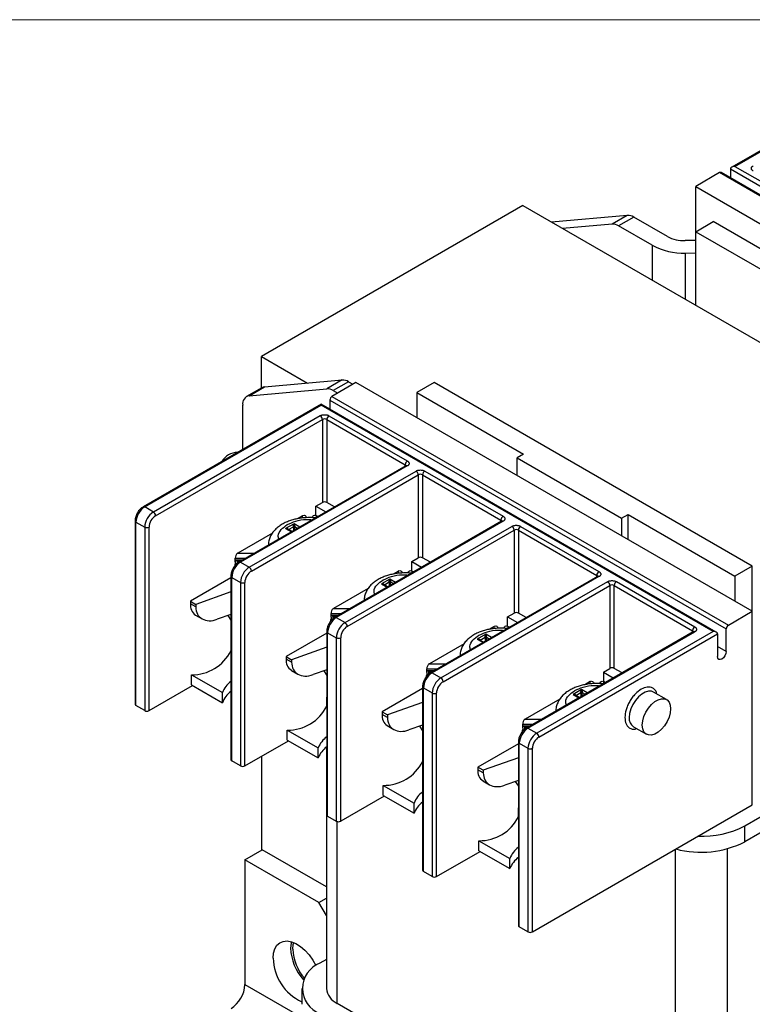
# Model space of a CAD drawing. Header units: inches. Extents: x 0 to 17, y 0 to 11.
# Tile 24 of 25: x 12.1 to 14.5, y 7.9 to 11. Entities that reach past the tile are written whole.
import ezdxf

# ---------------------------------------------------------------- set-up
doc = ezdxf.new("R2010")
doc.units = ezdxf.units.IN
doc.header["$MEASUREMENT"] = 0
doc.linetypes.add('SLD-Solid', pattern=[0])
doc.layers.add('SLD-DEFPOINTS', color=7, linetype='Continuous')

# ---------------------------------------------------------------- blocks, each defined once
blk = doc.blocks.new('Block2')
at = {"color": 7, "linetype": 'SLD-Solid', "lineweight": 18}
blk.add_line((17, 11), (0, 11), dxfattribs=at)

msp = doc.modelspace()

# ---------------------------------------------------------------- linework, layer by layer
for p, q in [((14.9826, 10.8571), (14.4139, 10.5289)), ((14.4238, 10.5312), (14.9875, 10.8566)), ((14.4098, 10.5232), (15.6765, 9.7919)), ((14.4098, 10.5232), (14.4098, 10.4944)), ((14.4238, 10.5312), (15.6765, 9.808)), ((14.375, 10.5111), (14.2985, 10.4669)), ((15.6417, 9.7799), (14.375, 10.5111)), ((15.6466, 9.7804), (14.38, 10.5116)), ((14.2985, 10.4669), (15.5651, 9.7357)), ((14.2985, 10.3223), (14.2985, 10.4669)), ((13.7459, 10.4058), (12.9107, 9.9237)), ((13.7459, 10.4058), (15.8672, 9.1812)), ((14.08, 10.3746), (13.8375, 10.3529)), ((14.08, 10.3746), (14.0313, 10.3465)), ((14.1009, 10.369), (14.0522, 10.3409)), ((14.2081, 10.3071), (14.1009, 10.369)), ((14.0313, 10.3465), (13.8732, 10.3323)), ((14.1594, 10.279), (14.0522, 10.3409)), ((14.2985, 10.3223), (14.3542, 10.3544)), ((14.6952, 10.1576), (14.3542, 10.3544)), ((14.2985, 10.2941), (14.2651, 10.2938)), ((14.2985, 10.3223), (15.3146, 9.7357)), ((14.2985, 10.0868), (14.2985, 10.3223)), ((14.1594, 10.279), (14.1594, 10.1671)), ((14.2663, 10.254), (14.2985, 10.2544)), ((14.2663, 10.1054), (14.2663, 10.254)), ((12.9107, 9.8228), (12.9107, 9.9237)), ((12.9107, 9.9237), (13.0584, 9.8384)), ((12.9118, 9.8234), (12.8631, 9.7953)), ((12.8717, 9.798), (12.9205, 9.8261)), ((12.8717, 9.798), (13.1196, 9.8201)), ((12.9205, 9.8261), (13.1683, 9.8483)), ((13.1683, 9.8483), (13.1196, 9.8201)), ((13.2128, 9.8402), (13.1362, 9.796)), ((13.1892, 9.8427), (13.1404, 9.8146)), ((13.1892, 9.8427), (13.2031, 9.8346)), ((14.4794, 9.1089), (13.2128, 9.8402)), ((13.4633, 9.8402), (13.4076, 9.808)), ((14.4794, 9.2536), (13.4633, 9.8402)), ((13.1362, 9.796), (14.4029, 9.0647)), ((13.1404, 9.8146), (13.1544, 9.8065)), ((13.4076, 9.808), (13.7487, 9.6111)), ((13.4076, 9.808), (13.4076, 9.7277)), ((13.1014, 9.7712), (12.5328, 9.4429)), ((12.5377, 9.4424), (13.1014, 9.7678)), ((12.8509, 9.6265), (12.8509, 9.7683)), ((14.364, 9.0423), (13.1014, 9.7712)), ((14.3542, 9.0446), (13.1014, 9.7678)), ((13.1292, 9.7839), (14.3959, 9.0527)), ((13.1292, 9.7839), (13.1292, 9.7551)), ((13.0986, 9.7341), (12.5655, 9.4263)), ((13.1265, 9.7341), (13.377, 9.5894)), ((12.5725, 9.4143), (13.1056, 9.722)), ((13.1056, 9.722), (13.1056, 9.4568)), ((13.1195, 9.722), (13.3701, 9.5774)), ((13.1195, 9.722), (13.1195, 9.4568)), ((13.7487, 9.6111), (13.7278, 9.5991)), ((13.3721, 9.5739), (12.839, 9.2661)), ((13.377, 9.5734), (12.8439, 9.2656)), ((13.3701, 9.5727), (13.3701, 9.5774)), ((13.3728, 9.5741), (13.3721, 9.5739)), ((13.7278, 9.5991), (14.0619, 9.4062)), ((13.7278, 9.5428), (13.7278, 9.5991)), ((12.8717, 9.2495), (13.4049, 9.5573)), ((12.8787, 9.2375), (13.4118, 9.5452)), ((13.4118, 9.5452), (13.4118, 9.28)), ((13.4257, 9.5452), (13.6763, 9.4006)), ((13.4257, 9.5452), (13.4257, 9.28)), ((13.4327, 9.5573), (13.6832, 9.4127)), ((12.5655, 9.4263), (12.5377, 9.4424)), ((13.0847, 9.4448), (13.1056, 9.4568)), ((13.0847, 9.4148), (13.0847, 9.4448)), ((13.0847, 9.4448), (13.1166, 9.4264)), ((13.1444, 9.4424), (13.1195, 9.4568)), ((13.0422, 9.4144), (13.0252, 9.4046)), ((13.0422, 9.4073), (13.0422, 9.4144)), ((13.0907, 9.4114), (13.0855, 9.4144)), ((13.0855, 9.4144), (13.0855, 9.4084)), ((14.0619, 9.4062), (14.0827, 9.4183)), ((14.0827, 9.4183), (14.4238, 9.2214)), ((14.0827, 9.3379), (14.0827, 9.4183)), ((12.507, 9.3982), (12.507, 8.8115)), ((12.5098, 9.3942), (12.5377, 9.3781)), ((12.5098, 8.8075), (12.5098, 9.3942)), ((13.015, 9.3888), (12.9882, 9.3733)), ((12.9974, 9.3705), (13.0129, 9.3794)), ((13.0129, 9.3794), (13.0129, 9.3665)), ((13.0333, 9.3783), (13.015, 9.3888)), ((13.0172, 9.3794), (13.0262, 9.3742)), ((13.0172, 9.369), (13.0172, 9.3794)), ((13.6783, 9.3971), (13.1452, 9.0893)), ((13.6832, 9.3966), (13.1501, 9.0888)), ((13.178, 9.0728), (13.7111, 9.3805)), ((13.6763, 9.3959), (13.6763, 9.4006)), ((13.679, 9.3973), (13.6783, 9.3971)), ((13.7389, 9.3805), (13.9895, 9.2359)), ((14.0619, 9.4062), (14.0619, 9.35)), ((12.5377, 9.3781), (12.5377, 8.7914)), ((12.5516, 8.7914), (12.5516, 9.3781)), ((12.9458, 9.3588), (12.8349, 9.2948)), ((12.9882, 9.3733), (13.0064, 9.3628)), ((13.0079, 9.3636), (12.9947, 9.3712)), ((12.9974, 9.3697), (12.9974, 9.3705)), ((13.1849, 9.0607), (13.718, 9.3685)), ((13.718, 9.3685), (13.718, 9.1033)), ((13.732, 9.3685), (13.9825, 9.2238)), ((13.732, 9.3685), (13.732, 9.1033)), ((12.8349, 9.2948), (12.8886, 9.2948)), ((12.8253, 9.2569), (12.8253, 9.253)), ((12.827, 9.2669), (12.827, 9.2783)), ((12.827, 9.2783), (12.8601, 9.2783)), ((12.827, 9.2669), (12.827, 9.2553)), ((12.8491, 9.2719), (12.8294, 9.2719)), ((12.8338, 9.2619), (12.8338, 9.2704)), ((12.8349, 9.2698), (12.8401, 9.2668)), ((12.8453, 9.2698), (12.8349, 9.2698)), ((12.8439, 9.2656), (12.8717, 9.2495)), ((13.3909, 9.268), (13.4118, 9.28)), ((13.3909, 9.2381), (13.3909, 9.268)), ((13.3909, 9.268), (13.4228, 9.2496)), ((13.4507, 9.2656), (13.4257, 9.28)), ((14.4794, 9.2536), (14.4238, 9.2214)), ((14.4794, 9.1089), (14.4794, 9.2536)), ((13.3484, 9.2376), (13.3314, 9.2278)), ((13.3484, 9.2305), (13.3484, 9.2376)), ((13.3969, 9.2346), (13.3917, 9.2376)), ((13.3917, 9.2376), (13.3917, 9.2316)), ((13.9825, 9.2191), (13.9825, 9.2238)), ((12.8132, 9.2157), (12.6838, 9.141)), ((12.8132, 9.2214), (12.8132, 8.6347)), ((12.8161, 9.2174), (12.8439, 9.2013)), ((12.8161, 8.6307), (12.8161, 9.2174)), ((12.8439, 9.2013), (12.8439, 8.6146)), ((12.8578, 8.6146), (12.8578, 9.2013)), ((13.3213, 9.212), (13.2944, 9.1965)), ((13.2944, 9.1965), (13.3127, 9.186)), ((13.3141, 9.1868), (13.3009, 9.1945)), ((13.3036, 9.1937), (13.3191, 9.2027)), ((13.3036, 9.1929), (13.3036, 9.1937)), ((13.3191, 9.2027), (13.3191, 9.1897)), ((13.3395, 9.2015), (13.3213, 9.212)), ((13.3234, 9.2027), (13.3325, 9.1974)), ((13.3234, 9.1922), (13.3234, 9.2027)), ((13.9845, 9.2203), (13.4514, 8.9125)), ((13.9895, 9.2198), (13.4564, 8.9121)), ((13.4842, 8.896), (14.0173, 9.2037)), ((13.4912, 8.8839), (14.0243, 9.1917)), ((13.9852, 9.2205), (13.9845, 9.2203)), ((14.0243, 9.1917), (14.0243, 8.9265)), ((14.0382, 9.1917), (14.2887, 9.047)), ((14.0382, 8.9265), (14.0382, 9.1917)), ((14.0451, 9.2037), (14.2957, 9.0591)), ((14.4238, 9.2214), (14.4238, 9.1411)), ((12.8132, 9.1712), (12.7011, 9.131)), ((13.252, 9.182), (13.1412, 9.118)), ((12.6838, 9.141), (12.6838, 9.133)), ((12.6838, 9.141), (12.7011, 9.131)), ((12.7011, 9.123), (12.6838, 9.133)), ((12.7011, 9.131), (12.7011, 9.123)), ((12.7001, 9.0969), (12.7212, 9.0847)), ((12.8132, 9.0988), (12.7698, 9.0833)), ((13.1332, 9.0902), (13.1332, 9.1015)), ((13.1332, 9.1015), (13.1664, 9.1015)), ((13.1412, 9.118), (13.1949, 9.118)), ((13.6972, 9.0912), (13.718, 9.1033)), ((13.7569, 9.0889), (13.732, 9.1033)), ((14.4029, 9.0647), (14.4794, 9.1089)), ((14.4794, 8.4901), (14.4794, 9.1089)), ((12.8034, 9.0953), (12.8132, 9.0806)), ((13.1315, 9.0801), (13.1315, 9.0762)), ((13.1332, 9.0902), (13.1332, 9.0785)), ((13.1553, 9.0952), (13.1356, 9.0952)), ((13.14, 9.0851), (13.14, 9.0936)), ((13.1412, 9.093), (13.1464, 9.09)), ((13.1516, 9.093), (13.1412, 9.093)), ((13.1501, 9.0888), (13.178, 9.0728)), ((13.6972, 9.0613), (13.6972, 9.0912)), ((13.6972, 9.0912), (13.729, 9.0728)), ((13.1194, 9.0389), (12.9901, 8.9642)), ((13.1194, 9.0446), (13.1194, 8.4579)), ((13.1223, 9.0406), (13.1501, 9.0245)), ((13.1223, 8.4539), (13.1223, 9.0406)), ((13.6275, 9.0353), (13.6006, 9.0197)), ((13.6458, 9.0247), (13.6275, 9.0353)), ((13.6546, 9.0608), (13.6376, 9.051)), ((13.6546, 9.0537), (13.6546, 9.0608)), ((13.7031, 9.0578), (13.6979, 9.0608)), ((13.6979, 9.0608), (13.6979, 9.0548)), ((14.2908, 9.0435), (13.7577, 8.7358)), ((13.7626, 8.7353), (14.2957, 9.043)), ((14.3542, 9.0446), (13.7904, 8.7192)), ((13.7974, 8.7071), (14.3681, 9.0366)), ((14.2887, 9.0423), (14.2887, 9.047)), ((14.2915, 9.0437), (14.2908, 9.0435)), ((14.3681, 9.0366), (14.3681, 8.9643)), ((14.3959, 8.9803), (14.3959, 9.0527)), ((12.8132, 9.0109), (12.8126, 9.0105)), ((12.8126, 9.0105), (12.8132, 9.0083)), ((12.8126, 9.0105), (12.8126, 8.9801)), ((13.1501, 9.0245), (13.1501, 8.4379)), ((13.164, 8.4379), (13.164, 9.0245)), ((13.5582, 9.0052), (13.4474, 8.9412)), ((13.6006, 9.0197), (13.6189, 9.0092)), ((13.6203, 9.0101), (13.6071, 9.0177)), ((13.6098, 9.0169), (13.6254, 9.0259)), ((13.6098, 9.0161), (13.6098, 9.0169)), ((13.6254, 9.0259), (13.6254, 9.013)), ((13.6296, 9.0259), (13.6387, 9.0206)), ((13.6296, 9.0154), (13.6296, 9.0259)), ((13.1194, 8.9944), (13.0073, 8.9543)), ((14.3959, 8.9803), (14.3681, 8.9964)), ((12.9901, 8.9642), (12.9901, 8.9562)), ((12.9901, 8.9642), (13.0073, 8.9543)), ((13.0073, 8.9462), (12.9901, 8.9562)), ((13.0073, 8.9543), (13.0073, 8.9462)), ((13.4474, 8.9412), (13.5011, 8.9412)), ((13.0064, 8.9201), (13.0275, 8.908)), ((13.1194, 8.922), (13.0761, 8.9065)), ((13.1097, 8.9186), (13.1194, 8.9038)), ((13.4395, 8.9134), (13.4395, 8.9247)), ((13.4395, 8.9247), (13.4726, 8.9247)), ((13.4395, 8.9134), (13.4395, 8.9017)), ((13.4615, 8.9184), (13.4419, 8.9184)), ((13.4462, 8.9083), (13.4462, 8.9168)), ((13.4474, 8.9162), (13.4526, 8.9132)), ((13.4578, 8.9162), (13.4474, 8.9162)), ((13.4564, 8.9121), (13.4842, 8.896)), ((14.0034, 8.9144), (14.0243, 8.9265)), ((14.0034, 8.9144), (14.0034, 8.8845)), ((14.0034, 8.9144), (14.0353, 8.896)), ((14.0631, 8.9121), (14.0382, 8.9265)), ((12.6873, 8.906), (12.7861, 8.849)), ((12.6873, 8.8739), (12.6873, 8.906)), ((13.4377, 8.9033), (13.4377, 8.8994)), ((13.9609, 8.8841), (13.9439, 8.8743)), ((13.9609, 8.8769), (13.9609, 8.8841)), ((14.0094, 8.8811), (14.0042, 8.8841)), ((14.0042, 8.8841), (14.0042, 8.8781)), ((12.5516, 8.7914), (12.6909, 8.8718)), ((12.6873, 8.8739), (12.7861, 8.8168)), ((12.7861, 8.8168), (12.7861, 8.849)), ((13.4256, 8.8621), (13.2963, 8.7874)), ((13.4256, 8.8679), (13.4256, 8.2812)), ((13.4285, 8.8638), (13.4564, 8.8478)), ((13.4285, 8.2771), (13.4285, 8.8638)), ((13.4564, 8.8478), (13.4564, 8.2611)), ((13.4703, 8.2611), (13.4703, 8.8478)), ((13.9337, 8.8585), (13.9068, 8.843)), ((13.916, 8.8401), (13.9316, 8.8491)), ((13.9316, 8.8491), (13.9316, 8.8362)), ((13.952, 8.8479), (13.9337, 8.8585)), ((13.9358, 8.8491), (13.9449, 8.8439)), ((13.9358, 8.8386), (13.9358, 8.8491)), ((14.2052, 8.8268), (14.1634, 8.8509)), ((13.1194, 8.8341), (13.1188, 8.8337)), ((13.1188, 8.8337), (13.1194, 8.8315)), ((13.1188, 8.8337), (13.1188, 8.8033)), ((13.4256, 8.8176), (13.3135, 8.7775)), ((13.8645, 8.8284), (13.7536, 8.7644)), ((13.9068, 8.843), (13.9251, 8.8324)), ((13.9266, 8.8333), (13.9133, 8.8409)), ((13.916, 8.8394), (13.916, 8.8401)), ((12.5377, 8.7914), (12.5098, 8.8075)), ((13.2963, 8.7874), (13.2963, 8.7794)), ((13.2963, 8.7874), (13.3135, 8.7775)), ((13.3135, 8.7694), (13.2963, 8.7794)), ((13.3135, 8.7775), (13.3135, 8.7694)), ((13.7536, 8.7644), (13.8073, 8.7644)), ((12.9935, 8.7293), (13.0924, 8.6722)), ((12.9935, 8.6971), (12.9935, 8.7293)), ((13.3126, 8.7434), (13.3337, 8.7312)), ((13.4256, 8.7453), (13.3823, 8.7297)), ((13.4159, 8.7418), (13.4256, 8.727)), ((13.744, 8.7265), (13.744, 8.7226)), ((13.7457, 8.7366), (13.7457, 8.748)), ((13.7457, 8.748), (13.7788, 8.748)), ((13.7457, 8.7366), (13.7457, 8.725)), ((13.7678, 8.7416), (13.7481, 8.7416)), ((13.7525, 8.7316), (13.7525, 8.74)), ((13.7536, 8.7394), (13.7588, 8.7364)), ((13.764, 8.7394), (13.7536, 8.7394)), ((13.7626, 8.7353), (13.7904, 8.7192)), ((14.0995, 8.7401), (14.1412, 8.716)), ((12.8578, 8.6146), (12.9971, 8.6951)), ((12.9935, 8.6971), (13.0924, 8.6401)), ((13.7319, 8.6911), (13.7319, 8.1044)), ((13.7347, 8.6871), (13.7626, 8.671)), ((13.7347, 8.1004), (13.7347, 8.6871)), ((13.0924, 8.6401), (13.0924, 8.6722)), ((13.1183, 8.6752), (13.1183, 7.9037)), ((13.4256, 8.6573), (13.425, 8.6569)), ((13.425, 8.6569), (13.4256, 8.6548)), ((13.425, 8.6569), (13.425, 8.6265)), ((13.7319, 8.6853), (13.6025, 8.6107)), ((13.7626, 8.671), (13.7626, 8.0843)), ((13.7765, 8.0843), (13.7765, 8.671)), ((12.8439, 8.6146), (12.8161, 8.6307)), ((12.9107, 8.6452), (12.9107, 8.3453)), ((13.7319, 8.6408), (13.6198, 8.6007)), ((13.6025, 8.6107), (13.6025, 8.6026)), ((13.6198, 8.6007), (13.6025, 8.6107)), ((13.6198, 8.5927), (13.6025, 8.6026)), ((13.6198, 8.6007), (13.6198, 8.5927)), ((13.6188, 8.5666), (13.6399, 8.5544)), ((13.7319, 8.5685), (13.6885, 8.553)), ((13.7221, 8.565), (13.7319, 8.5502)), ((13.2998, 8.5525), (13.3986, 8.4954)), ((13.2998, 8.5203), (13.2998, 8.5525)), ((14.4558, 8.4234), (14.6409, 8.5303)), ((13.3033, 8.5183), (13.164, 8.4379)), ((13.2998, 8.5203), (13.3986, 8.4633)), ((13.3986, 8.4633), (13.3986, 8.4954)), ((13.7319, 8.4805), (13.7313, 8.4802)), ((13.7313, 8.4802), (13.7319, 8.478)), ((13.7313, 8.4802), (13.7313, 8.4497)), ((13.7765, 8.0843), (14.4794, 8.4901)), ((14.6409, 8.4792), (14.4558, 8.3724)), ((13.1223, 8.4539), (13.1501, 8.4379)), ((13.1529, 7.8555), (13.1529, 8.4367)), ((14.4558, 8.3724), (14.4558, 8.4234)), ((13.606, 8.3757), (13.7048, 8.3187)), ((13.606, 8.3436), (13.606, 8.3757)), ((12.8578, 8.3147), (12.9135, 8.3469)), ((13.1183, 8.2286), (12.9135, 8.3469)), ((13.4703, 8.2611), (13.6096, 8.3415)), ((13.606, 8.3436), (13.7048, 8.2865)), ((14.2331, 8.3479), (14.2331, 7.2319)), ((14.4001, 7.2319), (14.4001, 8.3498)), ((12.8578, 8.3147), (12.8578, 7.9157)), ((13.0945, 8.1781), (12.8578, 8.3147)), ((13.7048, 8.2865), (13.7048, 8.3187)), ((13.4564, 8.2611), (13.4285, 8.2771)), ((13.0945, 8.1781), (13.1183, 8.1919)), ((13.1183, 8.1368), (13.0945, 8.1781)), ((13.7626, 8.0843), (13.7347, 8.1004)), ((13.1183, 7.9962), (13.0972, 7.9841)), ((12.8578, 7.9157), (13.0667, 7.7951)), ((13.0396, 7.9037), (13.0396, 7.8527)), ((13.2824, 7.7808), (13.1529, 7.8555))]:
    msp.add_line(p, q)
at = {"flags": 128}
for points in [[(12.9205, 9.8261), (12.9159, 9.8252), (12.9118, 9.8234)], [(13.1014, 9.7712), (13.1014, 9.7709), (13.1014, 9.7703), (13.1014, 9.7692), (13.1014, 9.7678)], [(12.9974, 9.3705), (12.997, 9.3702), (12.9968, 9.37)], [(13.3036, 9.1937), (13.3032, 9.1934), (13.303, 9.1932)], [(13.6098, 9.0169), (13.6094, 9.0166), (13.6093, 9.0165)], [(14.3959, 8.9803), (14.3949, 8.9736), (14.3918, 8.9666), (14.3873, 8.9605), (14.382, 8.9562), (14.3767, 8.9544), (14.3722, 8.9553), (14.3691, 8.9587), (14.3681, 8.9643)], [(14.1634, 8.8509), (14.1571, 8.8533), (14.1475, 8.8536), (14.1369, 8.8505), (14.126, 8.8442), (14.1154, 8.8351), (14.1057, 8.8237), (14.0976, 8.8106), (14.0914, 8.7967), (14.0875, 8.7827), (14.0862, 8.7694)], [(13.916, 8.8401), (13.9157, 8.8398), (13.9155, 8.8397)], [(14.128, 8.7453), (14.1293, 8.7586), (14.1331, 8.7726), (14.1393, 8.7865), (14.1475, 8.7996), (14.1572, 8.811), (14.1678, 8.8201), (14.1787, 8.8264), (14.1892, 8.8295), (14.1989, 8.8292), (14.2071, 8.8256), (14.2133, 8.8188), (14.2171, 8.8093), (14.2184, 8.7975), (14.2171, 8.7843), (14.2133, 8.7703), (14.2071, 8.7563), (14.1989, 8.7433), (14.1892, 8.7318), (14.1787, 8.7227), (14.1678, 8.7164), (14.1572, 8.7133), (14.1475, 8.7136), (14.1393, 8.7172), (14.1331, 8.724), (14.1293, 8.7336), (14.128, 8.7453)], [(12.9483, 8.0005), (12.9497, 8.0164), (12.9538, 8.0302), (12.9604, 8.0413), (12.9694, 8.0493), (12.9804, 8.0539), (12.9931, 8.0551), (13.0068, 8.0526), (13.0212, 8.0467), (13.0357, 8.0375), (13.0499, 8.0254), (13.0631, 8.0108), (13.075, 7.9942), (13.085, 7.9763)], [(13.0063, 8.0528), (13.0054, 8.0486), (13.004, 8.0326)], [(13.0109, 8.0286), (13.0123, 8.0435), (13.0139, 8.0501)]]:
    msp.add_lwpolyline(points, dxfattribs=at)
for centre, radius, start, end in [((14.3779, 10.5071), 0.00495, 65.693, 125.6196), ((14.0815, 10.3384), 0.0362, 57.6509, 92.3573), ((14.0328, 10.3103), 0.0362, 57.6509, 92.3573), ((14.2617, 10.408), 0.1142, 242.0129, 271.7292), ((14.2599, 10.4681), 0.2142, 242.013, 271.7292), ((13.121, 9.7839), 0.0362, 57.6509, 92.3573), ((13.1698, 9.8121), 0.0362, 57.6509, 92.3573), ((12.8765, 9.7725), 0.026, 100.5469, 189.252), ((13.1444, 9.7832), 0.0151, 122.6051, 177.3944), ((13.0905, 9.7213), 0.0151, 2.6054, 57.3951), ((13.1346, 9.7213), 0.0151, 122.6048, 177.395), ((13.1125, 9.7086), 0.0151, 62.61, 117.39), ((12.8348, 9.5579), 0.059, 90.6863, 149.3083), ((13.3852, 9.5767), 0.0151, 122.6048, 177.395), ((13.3678, 9.5726), 0.00525, 15.6904, 64.702), ((13.3741, 9.5694), 0.00495, 54.3804, 114.3068), ((13.3967, 9.5446), 0.0151, 2.6053, 57.3951), ((13.4188, 9.5318), 0.0151, 62.6099, 117.3901), ((13.4408, 9.5446), 0.0151, 122.6048, 177.395), ((12.5703, 9.3914), 0.0605, 122.6053, 177.3945), ((12.5348, 9.4387), 0.00463, 52.0878, 116.6229), ((13.1125, 9.4434), 0.0151, 62.61, 117.39), ((12.5981, 9.3754), 0.0605, 122.6053, 177.3945), ((12.5574, 9.4136), 0.0151, 2.6054, 57.3951), ((13.6914, 9.3999), 0.0151, 122.6048, 177.395), ((12.5119, 9.3987), 0.00495, 185.7057, 245.6227), ((13.015, 9.3753), 0.00461, 62.6098, 117.391), ((13.674, 9.3959), 0.00525, 15.6906, 64.7018), ((13.6804, 9.3926), 0.00495, 54.3805, 114.3066), ((13.7029, 9.3678), 0.0151, 2.6054, 57.395), ((13.7471, 9.3678), 0.0151, 122.6048, 177.395), ((12.5446, 9.3915), 0.0151, 242.6102, 297.3898), ((13.725, 9.355), 0.0151, 62.6099, 117.3902), ((12.8765, 9.2146), 0.0605, 122.6053, 177.3945), ((12.8356, 9.2569), 0.0103, 146.5376, 195.111), ((12.8411, 9.262), 0.00459, 51.7662, 116.9444), ((13.4188, 9.2666), 0.0151, 62.6099, 117.3901), ((12.9043, 9.1986), 0.0605, 122.6053, 177.3945), ((12.8636, 9.2368), 0.0151, 2.6053, 57.3951), ((13.9976, 9.2231), 0.0151, 122.6048, 177.395), ((13.9803, 9.2191), 0.00525, 15.6904, 64.702), ((12.8181, 9.2219), 0.00495, 185.7056, 245.6231), ((12.8509, 9.2148), 0.0151, 242.6102, 297.3899), ((13.3213, 9.1986), 0.00461, 62.6094, 117.391), ((13.9866, 9.2158), 0.00495, 54.3804, 114.3068), ((14.0092, 9.191), 0.0151, 2.6052, 57.3952), ((14.0312, 9.1783), 0.0151, 62.6099, 117.3901), ((14.0533, 9.191), 0.0151, 122.6048, 177.395), ((12.7218, 9.1284), 0.0382, 173.1958, 235.4918), ((13.725, 9.0898), 0.0151, 62.6099, 117.3902), ((13.1827, 9.0379), 0.0605, 122.6053, 177.3945), ((13.1418, 9.0801), 0.0103, 146.5372, 195.1114), ((13.1472, 9.0848), 0.00495, 54.3801, 114.3012), ((13.2106, 9.0218), 0.0605, 122.6053, 177.3945), ((13.1698, 9.06), 0.0151, 2.6054, 57.395), ((14.411, 9.052), 0.0151, 122.6051, 177.3944), ((13.1243, 9.0451), 0.00495, 185.7059, 245.6229), ((14.3038, 9.0464), 0.0151, 122.6048, 177.395), ((14.2865, 9.0423), 0.00525, 15.6907, 64.702), ((14.2928, 9.039), 0.00495, 54.3803, 114.3066), ((13.1571, 9.038), 0.0151, 242.6103, 297.3898), ((13.6275, 9.0218), 0.00461, 62.6095, 117.3908), ((12.6901, 9.0435), 0.1374, 268.8343, 333.5635), ((13.028, 8.9517), 0.0382, 173.1958, 235.4918), ((13.489, 8.8611), 0.0605, 122.6053, 177.3945), ((13.448, 8.9033), 0.0103, 146.537, 195.1117), ((13.4535, 8.908), 0.00495, 54.3801, 114.3012), ((14.0312, 8.913), 0.0151, 62.6099, 117.3901), ((12.8614, 8.8206), 0.0804, 126.8329, 159.3474), ((13.5168, 8.845), 0.0605, 122.6053, 177.3945), ((13.476, 8.8832), 0.0151, 2.6052, 57.3952), ((12.8614, 8.7885), 0.0804, 126.8329, 159.3474), ((13.4306, 8.8683), 0.00495, 185.7056, 245.6231), ((13.4633, 8.8612), 0.0151, 242.6102, 297.39), ((13.9337, 8.845), 0.00461, 62.6093, 117.3911), ((12.5119, 8.812), 0.00495, 185.6966, 245.6227), ((12.5446, 8.8049), 0.0151, 242.6102, 297.3898), ((12.9963, 8.8667), 0.1374, 268.8344, 333.5635), ((13.3343, 8.7749), 0.0382, 173.1958, 235.4918), ((14.117, 8.7657), 0.031, 173.1423, 235.5454), ((13.7952, 8.6843), 0.0605, 122.6053, 177.3945), ((13.7543, 8.7265), 0.0103, 146.5372, 195.1114), ((13.7597, 8.7316), 0.00463, 52.0872, 116.6229), ((13.823, 8.6682), 0.0605, 122.6053, 177.3945), ((13.7823, 8.7065), 0.0151, 2.6051, 57.3951), ((13.1676, 8.6438), 0.0804, 126.833, 159.3473), ((13.7368, 8.6916), 0.00495, 185.7058, 245.6232), ((13.1676, 8.6117), 0.0804, 126.833, 159.3473), ((13.7695, 8.6844), 0.0151, 242.6102, 297.3901), ((12.8181, 8.6352), 0.00495, 185.6964, 245.6231), ((13.3026, 8.6899), 0.1374, 268.8344, 333.5635), ((12.8509, 8.6281), 0.0151, 242.6102, 297.3899), ((13.6405, 8.5981), 0.0382, 173.1958, 235.4918), ((13.4738, 8.4671), 0.0804, 126.833, 159.3474), ((13.4738, 8.4349), 0.0804, 126.833, 159.3474), ((13.1243, 8.4584), 0.00495, 185.6961, 245.6232), ((13.1571, 8.4513), 0.0151, 242.6103, 297.3898), ((13.6088, 8.5131), 0.1374, 268.8344, 333.5635), ((14.3209, 8.678), 0.2881, 267.1299, 297.9021), ((14.3155, 8.647), 0.3084, 254.9452, 297.0548), ((13.7801, 8.2903), 0.0804, 126.833, 159.3473), ((13.7801, 8.2581), 0.0804, 126.833, 159.3473), ((13.4306, 8.2817), 0.00495, 185.6957, 245.6236), ((13.4633, 8.2745), 0.0151, 242.6102, 297.39), ((13.7368, 8.1049), 0.00495, 185.6966, 245.6232), ((13.7695, 8.0977), 0.0151, 242.6102, 297.3901), ((13.1705, 8.0404), 0.1667, 182.6554, 221.234), ((13.1625, 8.0357), 0.1517, 182.6854, 220.9362), ((13.1052, 8.0036), 0.1569, 181.1347, 245.2814), ((13.1285, 7.9037), 0.0862, 111.2683, 248.7317), ((12.7619, 7.9201), 0.0961, 302.6055, 357.3946), ((13.1774, 7.9096), 0.0594, 185.6948, 245.6253)]:
    msp.add_arc(centre, radius, start, end)
for centre, major_axis, ratio, start_param, end_param in [((14.4238, 10.5232), (0.0139, 0), 0.577382, 1.570796, 3.141593), ((13.0422, 9.4048), (0.0105, 0.0105), 0.517687, 0.995796, 1.0931), ((13.0855, 9.4048), (-0.0105, 0.0105), 0.517687, 5.190086, 5.28739), ((12.8349, 9.2851), (0.0105, 0.0105), 0.517687, 1.0931, 1.190404), ((12.8349, 9.2601), (-0.0105, 0.0105), 0.517687, 5.190086, 5.28739), ((13.3484, 9.228), (0.0105, 0.0105), 0.517687, 0.995796, 1.0931), ((13.3917, 9.228), (-0.0105, 0.0105), 0.517687, 5.190086, 5.28739), ((12.7698, 9.1476), (0.0566, 0.0568), 0.688088, 2.537073, 4.10787), ((13.1412, 9.1083), (0.0105, 0.0105), 0.517687, 1.0931, 1.190404), ((13.1412, 9.0833), (-0.0105, 0.0105), 0.517687, 5.190086, 5.28739), ((13.6546, 9.0512), (0.0105, 0.0105), 0.517687, 0.995796, 1.0931), ((13.6979, 9.0512), (-0.0105, 0.0105), 0.517687, 5.190086, 5.28739), ((14.3542, 9.0366), (0.0139, 0), 0.577382, 0, 1.570796), ((13.0761, 8.9708), (0.0566, 0.0568), 0.688088, 2.537073, 4.10787), ((13.4474, 8.9316), (0.0105, 0.0105), 0.517687, 1.0931, 1.190404), ((13.4474, 8.9066), (-0.0105, 0.0105), 0.517687, 5.190086, 5.28739), ((13.9609, 8.8744), (0.0105, 0.0105), 0.517687, 0.995796, 1.0931), ((14.0042, 8.8744), (-0.0105, 0.0105), 0.517687, 5.190086, 5.28739), ((13.3823, 8.794), (0.0566, 0.0568), 0.688088, 2.537073, 4.10787), ((13.7536, 8.7548), (0.0105, 0.0105), 0.517687, 1.0931, 1.190404), ((13.7536, 8.7298), (-0.0105, 0.0105), 0.517687, 5.190086, 5.28739), ((13.6885, 8.6173), (0.0566, 0.0568), 0.688088, 2.537073, 4.10787)]:
    msp.add_ellipse(centre, major_axis=major_axis, ratio=ratio, start_param=start_param, end_param=end_param)
for points, knots in [([(14.4822, 10.5167), (14.4817, 10.5171), (14.4805, 10.5178), (14.4792, 10.519), (14.4778, 10.5205), (14.4767, 10.5225), (14.4763, 10.5248), (14.4767, 10.5271), (14.4779, 10.5293), (14.4797, 10.5312), (14.4814, 10.5323), (14.4822, 10.5328)], [0, 0, 0, 0, 0.080115, 0.159741, 0.240152, 0.369781, 0.500092, 0.629721, 0.760033, 0.87985, 1, 1, 1, 1]), ([(13.0986, 9.7341), (13.0992, 9.7344), (13.1004, 9.7351), (13.1025, 9.7359), (13.1052, 9.7366), (13.1085, 9.7373), (13.1125, 9.7375), (13.1166, 9.7373), (13.1203, 9.7366), (13.1237, 9.7355), (13.1255, 9.7346), (13.1265, 9.7341)], [0, 0, 0, 0, 0.080115, 0.159741, 0.240152, 0.369781, 0.500092, 0.629721, 0.760033, 0.87985, 1, 1, 1, 1]), ([(13.377, 9.5894), (13.3776, 9.5891), (13.3787, 9.5884), (13.3801, 9.5872), (13.3814, 9.5857), (13.3825, 9.5837), (13.3829, 9.5814), (13.3825, 9.5791), (13.3813, 9.5769), (13.3795, 9.575), (13.3778, 9.5739), (13.377, 9.5734)], [0, 0, 0, 0, 0.080115, 0.159741, 0.240152, 0.369781, 0.500092, 0.629721, 0.760033, 0.87985, 1, 1, 1, 1]), ([(13.4049, 9.5573), (13.4055, 9.5576), (13.4067, 9.5583), (13.4087, 9.5591), (13.4114, 9.5599), (13.4147, 9.5605), (13.4188, 9.5607), (13.4228, 9.5605), (13.4265, 9.5598), (13.4299, 9.5587), (13.4318, 9.5578), (13.4327, 9.5573)], [0, 0, 0, 0, 0.0801151, 0.1597406, 0.2401519, 0.3697806, 0.5000923, 0.6297213, 0.7600334, 0.8798503, 1, 1, 1, 1]), ([(12.5328, 9.4429), (12.5294, 9.4405), (12.5226, 9.4357), (12.5141, 9.4239), (12.5081, 9.4106), (12.5073, 9.4023), (12.507, 9.3982)], [0, 0, 0, 0, 0.250002, 0.500001, 0.750001, 1, 1, 1, 1]), ([(13.0433, 9.415), (13.0456, 9.4162), (13.0483, 9.4164), (13.0526, 9.4143), (13.054, 9.412), (13.054, 9.4093)], [0, 0, 0, 0, 0.5, 0.5, 1, 1, 1, 1]), ([(13.0737, 9.4093), (13.0737, 9.412), (13.0751, 9.4143), (13.0794, 9.4164), (13.0821, 9.4162), (13.0843, 9.415)], [0, 0, 0, 0, 0.5, 0.5, 1, 1, 1, 1]), ([(13.6832, 9.4127), (13.6838, 9.4123), (13.6849, 9.4116), (13.6863, 9.4104), (13.6877, 9.4089), (13.6887, 9.407), (13.6891, 9.4046), (13.6887, 9.4023), (13.6875, 9.4001), (13.6857, 9.3982), (13.6841, 9.3971), (13.6832, 9.3966)], [0, 0, 0, 0, 0.080115, 0.159741, 0.240152, 0.369781, 0.500092, 0.629721, 0.760033, 0.87985, 1, 1, 1, 1]), ([(13.0638, 9.4085), (13.0568, 9.4083), (13.047, 9.408), (13.0326, 9.4061), (13.0206, 9.4039), (13.0069, 9.4003), (12.9934, 9.3954), (12.9802, 9.3891), (12.9679, 9.3815), (12.9568, 9.3724), (12.9473, 9.362), (12.9398, 9.3502), (12.9349, 9.3372), (12.9326, 9.3268), (12.933, 9.321), (12.9331, 9.3199)], [0, 0, 0, 0, 0.106949, 0.150731, 0.222931, 0.29724, 0.376459, 0.458654, 0.543191, 0.629313, 0.71617, 0.803131, 0.890256, 0.978647, 1, 1, 1, 1]), ([(12.9661, 9.3395), (12.9653, 9.3432), (12.9628, 9.3537), (12.9719, 9.3706), (12.9863, 9.3809), (12.9933, 9.3859)], [0, 0, 0, 0, 0.220752, 0.622189, 1, 1, 1, 1]), ([(12.9933, 9.3859), (13.0019, 9.3899), (13.0197, 9.3982), (13.049, 9.4035), (13.0672, 9.4021), (13.0736, 9.4015)], [0, 0, 0, 0, 0.377811, 0.779248, 1, 1, 1, 1]), ([(13.0129, 9.3794), (13.0129, 9.3797), (13.0129, 9.3803), (13.0131, 9.3814), (13.0133, 9.3826), (13.0136, 9.3843), (13.0142, 9.3865), (13.0147, 9.388), (13.015, 9.3888)], [0, 0, 0, 0, 0.082227, 0.174015, 0.280699, 0.40572, 0.640959, 1, 1, 1, 1]), ([(13.015, 9.3888), (13.0152, 9.3884), (13.0155, 9.3876), (13.0159, 9.3862), (13.0163, 9.385), (13.0166, 9.3837), (13.0169, 9.3823), (13.0171, 9.3807), (13.0171, 9.3798), (13.0172, 9.3794)], [0, 0, 0, 0, 0.195411, 0.359659, 0.492868, 0.595285, 0.757522, 0.888982, 1, 1, 1, 1]), ([(13.0837, 9.4074), (13.0819, 9.4076), (13.0753, 9.4083), (13.0687, 9.4084), (13.0638, 9.4085)], [0, 0, 0, 0, 0.277035, 1, 1, 1, 1]), ([(13.7111, 9.3805), (13.7117, 9.3808), (13.7129, 9.3815), (13.715, 9.3823), (13.7176, 9.3831), (13.721, 9.3837), (13.725, 9.3839), (13.729, 9.3837), (13.7328, 9.383), (13.7362, 9.382), (13.738, 9.381), (13.7389, 9.3805)], [0, 0, 0, 0, 0.080115, 0.159741, 0.240152, 0.369781, 0.500092, 0.629721, 0.760033, 0.87985, 1, 1, 1, 1]), ([(12.9882, 9.3733), (12.9889, 9.3734), (12.9903, 9.3735), (12.9921, 9.3735), (12.9935, 9.3733), (12.9949, 9.373), (12.9961, 9.3724), (12.9972, 9.3715), (12.9973, 9.3708), (12.9974, 9.3705)], [0, 0, 0, 0, 0.195411, 0.359659, 0.492868, 0.595285, 0.757522, 0.888982, 1, 1, 1, 1]), ([(12.9947, 9.3712), (12.9942, 9.3715), (12.993, 9.3721), (12.9908, 9.3729), (12.9891, 9.3731), (12.9882, 9.3733)], [0, 0, 0, 0, 0.240833, 0.573939, 1, 1, 1, 1]), ([(12.8338, 9.2941), (12.8315, 9.2926), (12.8297, 9.2902), (12.8275, 9.2843), (12.827, 9.2809), (12.827, 9.2783)], [0, 0, 0, 0, 0.5, 0.5, 1, 1, 1, 1]), ([(12.839, 9.2661), (12.8356, 9.2637), (12.8288, 9.2589), (12.8203, 9.2471), (12.8143, 9.2338), (12.8136, 9.2255), (12.8132, 9.2214)], [0, 0, 0, 0, 0.250002, 0.500001, 0.750001, 1, 1, 1, 1]), ([(12.827, 9.2669), (12.827, 9.2696), (12.8275, 9.2713), (12.8297, 9.2723), (12.8315, 9.2715), (12.8338, 9.2704)], [0, 0, 0, 0, 0.5, 0.5, 1, 1, 1, 1]), ([(13.3701, 9.2317), (13.3631, 9.2315), (13.3532, 9.2312), (13.3389, 9.2294), (13.3269, 9.2272), (13.3132, 9.2235), (13.2996, 9.2186), (13.2864, 9.2124), (13.2741, 9.2047), (13.263, 9.1957), (13.2536, 9.1852), (13.246, 9.1734), (13.2411, 9.1604), (13.2388, 9.15), (13.2393, 9.1442), (13.2393, 9.1431)], [0, 0, 0, 0, 0.106949, 0.150731, 0.222931, 0.29724, 0.376459, 0.458654, 0.543191, 0.629313, 0.71617, 0.803131, 0.890256, 0.978648, 1, 1, 1, 1]), ([(13.2995, 9.2091), (13.3081, 9.2131), (13.3259, 9.2214), (13.3553, 9.2267), (13.3734, 9.2253), (13.3798, 9.2248)], [0, 0, 0, 0, 0.3778107, 0.7792475, 1, 1, 1, 1]), ([(13.3495, 9.2382), (13.3518, 9.2394), (13.3545, 9.2396), (13.3588, 9.2375), (13.3602, 9.2352), (13.3602, 9.2326)], [0, 0, 0, 0, 0.5, 0.5, 1, 1, 1, 1]), ([(13.3899, 9.2306), (13.3881, 9.2308), (13.3816, 9.2316), (13.3749, 9.2316), (13.3701, 9.2317)], [0, 0, 0, 0, 0.277035, 1, 1, 1, 1]), ([(13.3799, 9.2326), (13.3799, 9.2352), (13.3813, 9.2375), (13.3856, 9.2396), (13.3883, 9.2394), (13.3906, 9.2382)], [0, 0, 0, 0, 0.5, 0.5, 1, 1, 1, 1]), ([(13.9895, 9.2359), (13.99, 9.2355), (13.9912, 9.2348), (13.9925, 9.2336), (13.9939, 9.2321), (13.995, 9.2302), (13.9954, 9.2279), (13.995, 9.2255), (13.9938, 9.2234), (13.992, 9.2214), (13.9903, 9.2203), (13.9895, 9.2198)], [0, 0, 0, 0, 0.080115, 0.159741, 0.240152, 0.369781, 0.500092, 0.629721, 0.760033, 0.87985, 1, 1, 1, 1]), ([(13.2723, 9.1627), (13.2715, 9.1664), (13.269, 9.1769), (13.2781, 9.1939), (13.2925, 9.2041), (13.2995, 9.2091)], [0, 0, 0, 0, 0.220752, 0.622189, 1, 1, 1, 1]), ([(13.2944, 9.1965), (13.2951, 9.1966), (13.2965, 9.1967), (13.2983, 9.1967), (13.2997, 9.1965), (13.3011, 9.1962), (13.3023, 9.1956), (13.3034, 9.1948), (13.3035, 9.194), (13.3036, 9.1937)], [0, 0, 0, 0, 0.195411, 0.359659, 0.492868, 0.595285, 0.757522, 0.888982, 1, 1, 1, 1]), ([(13.3009, 9.1945), (13.3004, 9.1947), (13.2992, 9.1953), (13.297, 9.1961), (13.2953, 9.1964), (13.2944, 9.1965)], [0, 0, 0, 0, 0.240833, 0.573939, 1, 1, 1, 1]), ([(13.3191, 9.2027), (13.3192, 9.2029), (13.3192, 9.2035), (13.3193, 9.2046), (13.3195, 9.2058), (13.3198, 9.2075), (13.3205, 9.2098), (13.321, 9.2112), (13.3213, 9.212)], [0, 0, 0, 0, 0.082227, 0.174015, 0.280699, 0.40572, 0.640959, 1, 1, 1, 1]), ([(13.3213, 9.212), (13.3214, 9.2116), (13.3217, 9.2108), (13.3221, 9.2094), (13.3225, 9.2082), (13.3228, 9.2069), (13.3231, 9.2055), (13.3233, 9.2039), (13.3234, 9.203), (13.3234, 9.2027)], [0, 0, 0, 0, 0.195411, 0.359659, 0.492868, 0.595285, 0.757522, 0.888982, 1, 1, 1, 1]), ([(14.0173, 9.2037), (14.0179, 9.2041), (14.0191, 9.2047), (14.0212, 9.2055), (14.0238, 9.2063), (14.0272, 9.2069), (14.0312, 9.2071), (14.0352, 9.2069), (14.039, 9.2062), (14.0424, 9.2052), (14.0442, 9.2042), (14.0451, 9.2037)], [0, 0, 0, 0, 0.080115, 0.159741, 0.240152, 0.369781, 0.500092, 0.629721, 0.760033, 0.87985, 1, 1, 1, 1]), ([(13.14, 9.1173), (13.1377, 9.1158), (13.1359, 9.1135), (13.1337, 9.1075), (13.1332, 9.1042), (13.1332, 9.1015)], [0, 0, 0, 0, 0.5, 0.5, 1, 1, 1, 1]), ([(13.1452, 9.0893), (13.1418, 9.0869), (13.1351, 9.0821), (13.1265, 9.0703), (13.1206, 9.057), (13.1198, 9.0488), (13.1194, 9.0446)], [0, 0, 0, 0, 0.250002, 0.500001, 0.750001, 1, 1, 1, 1]), ([(13.1332, 9.0902), (13.1332, 9.0928), (13.1337, 9.0945), (13.1359, 9.0955), (13.1377, 9.0947), (13.14, 9.0936)], [0, 0, 0, 0, 0.5, 0.5, 1, 1, 1, 1]), ([(13.6763, 9.0549), (13.6693, 9.0547), (13.6594, 9.0544), (13.6451, 9.0526), (13.6331, 9.0504), (13.6194, 9.0467), (13.6058, 9.0418), (13.5927, 9.0356), (13.5803, 9.0279), (13.5693, 9.0189), (13.5598, 9.0084), (13.5523, 8.9966), (13.5473, 8.9836), (13.5451, 8.9732), (13.5455, 8.9675), (13.5456, 8.9663)], [0, 0, 0, 0, 0.106949, 0.150731, 0.222931, 0.29724, 0.376459, 0.458655, 0.543191, 0.629313, 0.71617, 0.803131, 0.890256, 0.978648, 1, 1, 1, 1]), ([(13.6057, 9.0323), (13.6144, 9.0363), (13.6321, 9.0446), (13.6615, 9.0499), (13.6796, 9.0485), (13.6861, 9.048)], [0, 0, 0, 0, 0.377811, 0.779247, 1, 1, 1, 1]), ([(13.6254, 9.0259), (13.6254, 9.0262), (13.6254, 9.0267), (13.6255, 9.0278), (13.6257, 9.0291), (13.6261, 9.0307), (13.6267, 9.033), (13.6272, 9.0344), (13.6275, 9.0353)], [0, 0, 0, 0, 0.082227, 0.174015, 0.280699, 0.40572, 0.640959, 1, 1, 1, 1]), ([(13.6275, 9.0353), (13.6277, 9.0348), (13.628, 9.034), (13.6284, 9.0326), (13.6287, 9.0314), (13.629, 9.0301), (13.6293, 9.0287), (13.6296, 9.0271), (13.6296, 9.0263), (13.6296, 9.0259)], [0, 0, 0, 0, 0.195411, 0.359659, 0.492868, 0.595285, 0.757522, 0.888982, 1, 1, 1, 1]), ([(13.6558, 9.0615), (13.658, 9.0626), (13.6607, 9.0628), (13.665, 9.0607), (13.6664, 9.0584), (13.6664, 9.0558)], [0, 0, 0, 0, 0.5, 0.5, 1, 1, 1, 1]), ([(13.6962, 9.0538), (13.6944, 9.054), (13.6878, 9.0548), (13.6811, 9.0548), (13.6763, 9.0549)], [0, 0, 0, 0, 0.277035, 1, 1, 1, 1]), ([(13.6861, 9.0558), (13.6861, 9.0584), (13.6875, 9.0607), (13.6918, 9.0628), (13.6945, 9.0626), (13.6968, 9.0615)], [0, 0, 0, 0, 0.5, 0.5, 1, 1, 1, 1]), ([(14.2957, 9.0591), (14.2963, 9.0588), (14.2974, 9.0581), (14.2988, 9.0569), (14.3001, 9.0553), (14.3012, 9.0534), (14.3016, 9.0511), (14.3012, 9.0487), (14.3, 9.0466), (14.2982, 9.0446), (14.2965, 9.0436), (14.2957, 9.043)], [0, 0, 0, 0, 0.080115, 0.159741, 0.240152, 0.369781, 0.500092, 0.629721, 0.760033, 0.87985, 1, 1, 1, 1]), ([(13.5786, 8.9859), (13.5777, 8.9897), (13.5753, 9.0001), (13.5844, 9.0171), (13.5988, 9.0273), (13.6057, 9.0323)], [0, 0, 0, 0, 0.220752, 0.622189, 1, 1, 1, 1]), ([(13.6006, 9.0197), (13.6014, 9.0198), (13.6027, 9.02), (13.6045, 9.0199), (13.606, 9.0197), (13.6073, 9.0194), (13.6086, 9.0188), (13.6096, 9.018), (13.6097, 9.0172), (13.6098, 9.0169)], [0, 0, 0, 0, 0.1954107, 0.3596587, 0.4928677, 0.5952846, 0.7575222, 0.8889815, 1, 1, 1, 1]), ([(13.6071, 9.0177), (13.6066, 9.0179), (13.6055, 9.0186), (13.6033, 9.0193), (13.6016, 9.0196), (13.6006, 9.0197)], [0, 0, 0, 0, 0.2408335, 0.5739392, 1, 1, 1, 1]), ([(13.4462, 8.9405), (13.444, 8.939), (13.4422, 8.9367), (13.4399, 8.9308), (13.4395, 8.9274), (13.4395, 8.9247)], [0, 0, 0, 0, 0.5, 0.5, 1, 1, 1, 1]), ([(13.4514, 8.9125), (13.4481, 8.9101), (13.4413, 8.9053), (13.4328, 8.8935), (13.4268, 8.8802), (13.426, 8.872), (13.4256, 8.8679)], [0, 0, 0, 0, 0.250002, 0.500001, 0.750001, 1, 1, 1, 1]), ([(13.4395, 8.9134), (13.4395, 8.916), (13.4399, 8.9178), (13.4421, 8.9187), (13.444, 8.918), (13.4462, 8.9168)], [0, 0, 0, 0, 0.5, 0.5, 1, 1, 1, 1]), ([(13.9825, 8.8781), (13.9755, 8.8779), (13.9656, 8.8776), (13.9513, 8.8758), (13.9393, 8.8736), (13.9256, 8.8699), (13.9121, 8.8651), (13.8989, 8.8588), (13.8866, 8.8512), (13.8755, 8.8421), (13.866, 8.8316), (13.8585, 8.8198), (13.8536, 8.8068), (13.8513, 8.7965), (13.8517, 8.7907), (13.8518, 8.7895)], [0, 0, 0, 0, 0.106949, 0.150731, 0.222931, 0.29724, 0.376459, 0.458655, 0.543191, 0.629313, 0.71617, 0.803131, 0.890256, 0.978648, 1, 1, 1, 1]), ([(13.962, 8.8847), (13.9643, 8.8858), (13.9669, 8.8861), (13.9713, 8.8839), (13.9727, 8.8816), (13.9727, 8.879)], [0, 0, 0, 0, 0.5, 0.5, 1, 1, 1, 1]), ([(14.0042, 8.8769), (14.0018, 8.8771), (13.9946, 8.878), (13.9873, 8.8781), (13.9825, 8.8781)], [0, 0, 0, 0, 0.336459, 1, 1, 1, 1]), ([(13.9924, 8.879), (13.9924, 8.8816), (13.9938, 8.8839), (13.9981, 8.8861), (14.0007, 8.8858), (14.003, 8.8847)], [0, 0, 0, 0, 0.5, 0.5, 1, 1, 1, 1]), ([(13.8848, 8.8092), (13.8839, 8.8129), (13.8815, 8.8233), (13.8906, 8.8403), (13.905, 8.8505), (13.912, 8.8555)], [0, 0, 0, 0, 0.220752, 0.622189, 1, 1, 1, 1]), ([(13.912, 8.8555), (13.9206, 8.8596), (13.9384, 8.8679), (13.9677, 8.8731), (13.9859, 8.8717), (13.9923, 8.8712)], [0, 0, 0, 0, 0.377811, 0.779248, 1, 1, 1, 1]), ([(13.9316, 8.8491), (13.9316, 8.8494), (13.9316, 8.85), (13.9318, 8.8511), (13.932, 8.8523), (13.9323, 8.8539), (13.9329, 8.8562), (13.9334, 8.8576), (13.9337, 8.8585)], [0, 0, 0, 0, 0.082227, 0.174015, 0.280699, 0.40572, 0.640959, 1, 1, 1, 1]), ([(13.9337, 8.8585), (13.9339, 8.858), (13.9342, 8.8572), (13.9346, 8.8559), (13.9349, 8.8546), (13.9353, 8.8533), (13.9355, 8.8519), (13.9358, 8.8503), (13.9358, 8.8495), (13.9358, 8.8491)], [0, 0, 0, 0, 0.195411, 0.359659, 0.492868, 0.595285, 0.757522, 0.888982, 1, 1, 1, 1]), ([(14.1739, 8.8449), (14.1737, 8.8466), (14.1729, 8.852), (14.1683, 8.8581), (14.1617, 8.8639), (14.1533, 8.8669), (14.1412, 8.8672), (14.1245, 8.8613), (14.1078, 8.8479), (14.0956, 8.8336), (14.0873, 8.821), (14.0806, 8.8075), (14.0741, 8.7897), (14.073, 8.7774), (14.0723, 8.7694)], [0, 0, 0, 0, 0.031902, 0.10349, 0.175178, 0.246766, 0.318453, 0.450118, 0.581784, 0.653371, 0.725059, 0.796647, 0.868335, 1, 1, 1, 1]), ([(13.9068, 8.843), (13.9076, 8.843), (13.9089, 8.8432), (13.9108, 8.8431), (13.9122, 8.8429), (13.9136, 8.8426), (13.9148, 8.8421), (13.9158, 8.8412), (13.916, 8.8405), (13.916, 8.8401)], [0, 0, 0, 0, 0.195411, 0.359659, 0.492868, 0.595285, 0.757522, 0.888982, 1, 1, 1, 1]), ([(13.9133, 8.8409), (13.9129, 8.8412), (13.9117, 8.8418), (13.9095, 8.8425), (13.9078, 8.8428), (13.9068, 8.843)], [0, 0, 0, 0, 0.240833, 0.573939, 1, 1, 1, 1]), ([(13.7525, 8.7637), (13.7502, 8.7622), (13.7484, 8.7599), (13.7461, 8.754), (13.7457, 8.7506), (13.7457, 8.748)], [0, 0, 0, 0, 0.5, 0.5, 1, 1, 1, 1]), ([(14.0723, 8.7694), (14.073, 8.7622), (14.0741, 8.7511), (14.0806, 8.7409), (14.0873, 8.7351), (14.0957, 8.7323), (14.1033, 8.7314), (14.1084, 8.7334), (14.1099, 8.7341)], [0, 0, 0, 0, 0.292481, 0.451506, 0.610753, 0.769778, 0.929025, 1, 1, 1, 1]), ([(13.7577, 8.7358), (13.7543, 8.7334), (13.7475, 8.7286), (13.739, 8.7167), (13.733, 8.7035), (13.7322, 8.6952), (13.7319, 8.6911)], [0, 0, 0, 0, 0.250002, 0.500001, 0.750001, 1, 1, 1, 1]), ([(13.7457, 8.7366), (13.7457, 8.7392), (13.7461, 8.741), (13.7484, 8.7419), (13.7502, 8.7412), (13.7525, 8.74)], [0, 0, 0, 0, 0.5, 0.5, 1, 1, 1, 1])]:
    msp.add_open_spline(points, degree=3, knots=knots)
for points in [[(12.5725, 9.4143), (12.5609, 9.4076), (12.5516, 9.3914), (12.5516, 9.3781)], [(12.8787, 9.2375), (12.8672, 9.2308), (12.8578, 9.2146), (12.8578, 9.2013)], [(13.1849, 9.0607), (13.1734, 9.0541), (13.164, 9.0379), (13.164, 9.0245)], [(13.4912, 8.8839), (13.4796, 8.8773), (13.4703, 8.8611), (13.4703, 8.8478)], [(13.7974, 8.7071), (13.7859, 8.7005), (13.7765, 8.6843), (13.7765, 8.671)]]:
    msp.add_open_spline(points, degree=3)

# ---------------------------------------------------------------- block references
at = {"layer": 'SLD-DEFPOINTS'}
msp.add_blockref('Block2', (0, 0), dxfattribs=at)

doc.saveas('drawing.dxf')
